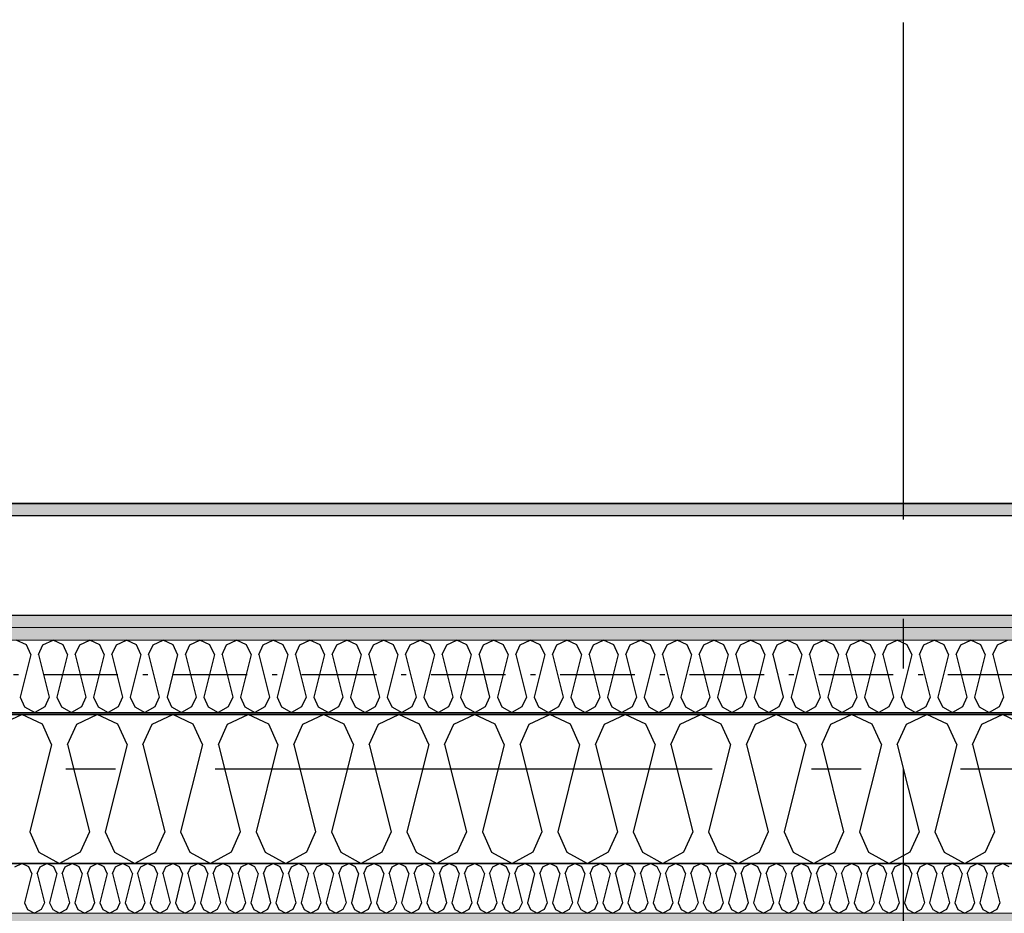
# Model space of a CAD drawing. Header units: millimetres. Extents: x -117798 to 93698, y -182207 to 252400.
# Tile 12 of 222: x -75957 to -74967, y -39162 to -38263. Entities that reach past the tile are written whole.
import ezdxf
from ezdxf.enums import TextEntityAlignment as Align

# ---------------------------------------------------------------- set-up
doc = ezdxf.new("R2010")
doc.units = ezdxf.units.MM
doc.header["$LTSCALE"] = 0.5
doc.header["$MEASUREMENT"] = 0
for name, pattern in [('Akselinje', [1500, 1000, -200, 100, -200]), ('Over snittplan', [260, 150, -50, 10, -50]), ('PLINE', [0])]:
    doc.linetypes.add(name, pattern=pattern)
for name, color, linetype in [('223- Bjelker', 7, 'Continuous'), ('232- Ikke-bærende yttervegger', 7, 'Continuous'), ('232- Ikke-bærende yttervegger (Skravur)', 7, 'Continuous'), ('232- Ikke-bærende yttervegger (Skravur)(Nye konstruksjoner)', 7, 'Continuous'), ('232- Ikke-bærende yttervegger(Nye konstruksjoner)', 7, 'Continuous'), ('235- Utvendig kledning og overflate (Skravur)(Nye konstruksjoner)', 7, 'Continuous'), ('256- Faste himlinger og overflatebehandling(Nye konstruksjoner)', 7, 'Continuous'), ('261- Primærkonstruksjon (tak)', 7, 'Continuous'), ('82-- Modullinjer', 7, 'Continuous')]:
    doc.layers.add(name, color=color, linetype=linetype)
doc.layers.add('235- Utvendig kledning og overflate(Nye konstruksjoner)', color=7, linetype='Continuous', lineweight=0)
doc.layers.add('236- Innvendig kledning og overflate(Nye konstruksjoner)', color=7, linetype='Continuous', lineweight=0)
doc.styles.add('GENERATED_STYLE_4', font='arial.ttf')
pattern_1 = [(0, (0, 0), (0, 86.60254), [0, -50]), (0, (25, 43.3), (0, 86.60254), [0, -50])]

# ---------------------------------------------------------------- blocks, each defined once
blk = doc.blocks.new('*X75')
at = {"layer": '232- Ikke-bærende yttervegger (Skravur)', "linetype": 'PLINE'}
for p, q in [((-75975.58, -38971.73), (-75954.86, -38961.93)), ((-75934.13, -38971.73), (-75954.86, -38961.93)), ((-75899.7, -38971.73), (-75878.98, -38961.93)), ((-75858.25, -38971.73), (-75878.98, -38961.93)), ((-75823.82, -38971.73), (-75803.1, -38961.93)), ((-75782.38, -38971.73), (-75803.1, -38961.93)), ((-75747.94, -38971.73), (-75727.22, -38961.93)), ((-75706.5, -38971.73), (-75727.22, -38961.93)), ((-75672.06, -38971.73), (-75651.34, -38961.93)), ((-75630.62, -38971.73), (-75651.34, -38961.93)), ((-75596.18, -38971.73), (-75575.46, -38961.93)), ((-75554.74, -38971.73), (-75575.46, -38961.93)), ((-75520.3, -38971.73), (-75499.58, -38961.93)), ((-75478.86, -38971.73), (-75499.58, -38961.93)), ((-75444.42, -38971.73), (-75423.7, -38961.93)), ((-75402.98, -38971.73), (-75423.7, -38961.93)), ((-75368.55, -38971.73), (-75347.82, -38961.93)), ((-75327.1, -38971.73), (-75347.82, -38961.93)), ((-75292.67, -38971.73), (-75271.94, -38961.93)), ((-75251.22, -38971.73), (-75271.94, -38961.93)), ((-75216.79, -38971.73), (-75196.07, -38961.93)), ((-75175.34, -38971.73), (-75196.07, -38961.93)), ((-75140.91, -38971.73), (-75120.19, -38961.93)), ((-75099.46, -38971.73), (-75120.19, -38961.93)), ((-75065.03, -38971.73), (-75044.31, -38961.93)), ((-75023.59, -38971.73), (-75044.31, -38961.93)), ((-74989.15, -38971.73), (-74968.43, -38961.93)), ((-74947.71, -38971.73), (-74968.43, -38961.93)), ((-75924.89, -38992.05), (-75934.13, -38971.73)), ((-75908.94, -38992.05), (-75899.7, -38971.73)), ((-75849.01, -38992.05), (-75858.25, -38971.73)), ((-75833.07, -38992.05), (-75823.82, -38971.73)), ((-75773.13, -38992.05), (-75782.38, -38971.73)), ((-75757.19, -38992.05), (-75747.94, -38971.73)), ((-75697.25, -38992.05), (-75706.5, -38971.73)), ((-75681.31, -38992.05), (-75672.06, -38971.73)), ((-75621.37, -38992.05), (-75630.62, -38971.73)), ((-75605.43, -38992.05), (-75596.18, -38971.73)), ((-75545.49, -38992.05), (-75554.74, -38971.73)), ((-75529.55, -38992.05), (-75520.3, -38971.73)), ((-75469.61, -38992.05), (-75478.86, -38971.73)), ((-75453.67, -38992.05), (-75444.42, -38971.73)), ((-75393.73, -38992.05), (-75402.98, -38971.73)), ((-75377.79, -38992.05), (-75368.55, -38971.73)), ((-75317.86, -38992.05), (-75327.1, -38971.73)), ((-75301.91, -38992.05), (-75292.67, -38971.73)), ((-75241.98, -38992.05), (-75251.22, -38971.73)), ((-75226.03, -38992.05), (-75216.79, -38971.73)), ((-75166.1, -38992.05), (-75175.34, -38971.73)), ((-75150.16, -38992.05), (-75140.91, -38971.73)), ((-75090.22, -38992.05), (-75099.46, -38971.73)), ((-75074.28, -38992.05), (-75065.03, -38971.73)), ((-75014.34, -38992.05), (-75023.59, -38971.73)), ((-74998.4, -38992.05), (-74989.15, -38971.73)), ((-75924.89, -38992.05), (-75946.88, -39080.04)), ((-75908.94, -38992.05), (-75886.95, -39080.04)), ((-75849.01, -38992.05), (-75871.01, -39080.04)), ((-75833.07, -38992.05), (-75811.07, -39080.04)), ((-75773.13, -38992.05), (-75795.13, -39080.04)), ((-75757.19, -38992.05), (-75735.19, -39080.04)), ((-75697.25, -38992.05), (-75719.25, -39080.04)), ((-75681.31, -38992.05), (-75659.31, -39080.04)), ((-75621.37, -38992.05), (-75643.37, -39080.04)), ((-75605.43, -38992.05), (-75583.43, -39080.04)), ((-75545.49, -38992.05), (-75567.49, -39080.04)), ((-75529.55, -38992.05), (-75507.55, -39080.04)), ((-75469.61, -38992.05), (-75491.61, -39080.04)), ((-75453.67, -38992.05), (-75431.67, -39080.04)), ((-75393.73, -38992.05), (-75415.73, -39080.04)), ((-75377.79, -38992.05), (-75355.79, -39080.04)), ((-75317.86, -38992.05), (-75339.85, -39080.04)), ((-75301.91, -38992.05), (-75279.92, -39080.04)), ((-75241.98, -38992.05), (-75263.97, -39080.04)), ((-75226.03, -38992.05), (-75204.04, -39080.04)), ((-75166.1, -38992.05), (-75188.09, -39080.04)), ((-75150.16, -38992.05), (-75128.16, -39080.04)), ((-75090.22, -38992.05), (-75112.22, -39080.04)), ((-75074.28, -38992.05), (-75052.28, -39080.04)), ((-75014.34, -38992.05), (-75036.34, -39080.04)), ((-74998.4, -38992.05), (-74976.4, -39080.04)), ((-75946.88, -39080.04), (-75937.64, -39100.36)), ((-75886.95, -39080.04), (-75896.19, -39100.36)), ((-75871.01, -39080.04), (-75861.76, -39100.36)), ((-75811.07, -39080.04), (-75820.32, -39100.36)), ((-75795.13, -39080.04), (-75785.88, -39100.36)), ((-75735.19, -39080.04), (-75744.44, -39100.36)), ((-75719.25, -39080.04), (-75710, -39100.36)), ((-75659.31, -39080.04), (-75668.56, -39100.36)), ((-75643.37, -39080.04), (-75634.12, -39100.36)), ((-75583.43, -39080.04), (-75592.68, -39100.36)), ((-75567.49, -39080.04), (-75558.24, -39100.36)), ((-75507.55, -39080.04), (-75516.8, -39100.36)), ((-75491.61, -39080.04), (-75482.36, -39100.36)), ((-75431.67, -39080.04), (-75440.92, -39100.36)), ((-75415.73, -39080.04), (-75406.48, -39100.36)), ((-75355.79, -39080.04), (-75365.04, -39100.36)), ((-75339.85, -39080.04), (-75330.61, -39100.36)), ((-75279.92, -39080.04), (-75289.16, -39100.36)), ((-75263.97, -39080.04), (-75254.73, -39100.36)), ((-75204.04, -39080.04), (-75213.28, -39100.36)), ((-75188.09, -39080.04), (-75178.85, -39100.36)), ((-75128.16, -39080.04), (-75137.4, -39100.36)), ((-75112.22, -39080.04), (-75102.97, -39100.36)), ((-75052.28, -39080.04), (-75061.53, -39100.36)), ((-75036.34, -39080.04), (-75027.09, -39100.36)), ((-74976.4, -39080.04), (-74985.65, -39100.36)), ((-75937.64, -39100.36), (-75916.92, -39111.93)), ((-75896.19, -39100.36), (-75916.92, -39111.93)), ((-75861.76, -39100.36), (-75841.04, -39111.93)), ((-75820.32, -39100.36), (-75841.04, -39111.93)), ((-75785.88, -39100.36), (-75765.16, -39111.93)), ((-75744.44, -39100.36), (-75765.16, -39111.93)), ((-75710, -39100.36), (-75689.28, -39111.93)), ((-75668.56, -39100.36), (-75689.28, -39111.93)), ((-75634.12, -39100.36), (-75613.4, -39111.93)), ((-75592.68, -39100.36), (-75613.4, -39111.93)), ((-75558.24, -39100.36), (-75537.52, -39111.93)), ((-75516.8, -39100.36), (-75537.52, -39111.93)), ((-75482.36, -39100.36), (-75461.64, -39111.93)), ((-75440.92, -39100.36), (-75461.64, -39111.93)), ((-75406.48, -39100.36), (-75385.76, -39111.93)), ((-75365.04, -39100.36), (-75385.76, -39111.93)), ((-75330.61, -39100.36), (-75309.88, -39111.93)), ((-75289.16, -39100.36), (-75309.88, -39111.93)), ((-75254.73, -39100.36), (-75234.01, -39111.93)), ((-75213.28, -39100.36), (-75234.01, -39111.93)), ((-75178.85, -39100.36), (-75158.13, -39111.93)), ((-75137.4, -39100.36), (-75158.13, -39111.93)), ((-75102.97, -39100.36), (-75082.25, -39111.93)), ((-75061.53, -39100.36), (-75082.25, -39111.93)), ((-75027.09, -39100.36), (-75006.37, -39111.93)), ((-74985.65, -39100.36), (-75006.37, -39111.93))]:
    blk.add_line(p, q, dxfattribs=at)
blk = doc.blocks.new('*X369')
at = {"layer": '232- Ikke-bærende yttervegger (Skravur)(Nye konstruksjoner)', "linetype": 'PLINE'}
for p, q in [((-75950.34, -38891.7), (-75960.42, -38886.93)), ((-75933.58, -38891.7), (-75923.49, -38886.93)), ((-75913.41, -38891.7), (-75923.49, -38886.93)), ((-75896.65, -38891.7), (-75886.56, -38886.93)), ((-75876.48, -38891.7), (-75886.56, -38886.93)), ((-75859.72, -38891.7), (-75849.64, -38886.93)), ((-75839.55, -38891.7), (-75849.64, -38886.93)), ((-75822.79, -38891.7), (-75812.71, -38886.93)), ((-75802.62, -38891.7), (-75812.71, -38886.93)), ((-75785.87, -38891.7), (-75775.78, -38886.93)), ((-75765.7, -38891.7), (-75775.78, -38886.93)), ((-75748.94, -38891.7), (-75738.85, -38886.93)), ((-75728.77, -38891.7), (-75738.85, -38886.93)), ((-75712.01, -38891.7), (-75701.93, -38886.93)), ((-75691.84, -38891.7), (-75701.93, -38886.93)), ((-75675.08, -38891.7), (-75665, -38886.93)), ((-75654.91, -38891.7), (-75665, -38886.93)), ((-75638.15, -38891.7), (-75628.07, -38886.93)), ((-75617.99, -38891.7), (-75628.07, -38886.93)), ((-75601.23, -38891.7), (-75591.14, -38886.93)), ((-75581.06, -38891.7), (-75591.14, -38886.93)), ((-75564.3, -38891.7), (-75554.21, -38886.93)), ((-75544.13, -38891.7), (-75554.21, -38886.93)), ((-75527.37, -38891.7), (-75517.29, -38886.93)), ((-75507.2, -38891.7), (-75517.29, -38886.93)), ((-75490.44, -38891.7), (-75480.36, -38886.93)), ((-75470.27, -38891.7), (-75480.36, -38886.93)), ((-75453.52, -38891.7), (-75443.43, -38886.93)), ((-75433.35, -38891.7), (-75443.43, -38886.93)), ((-75416.59, -38891.7), (-75406.5, -38886.93)), ((-75396.42, -38891.7), (-75406.5, -38886.93)), ((-75379.66, -38891.7), (-75369.58, -38886.93)), ((-75359.49, -38891.7), (-75369.58, -38886.93)), ((-75342.73, -38891.7), (-75332.65, -38886.93)), ((-75322.56, -38891.7), (-75332.65, -38886.93)), ((-75305.8, -38891.7), (-75295.72, -38886.93)), ((-75285.64, -38891.7), (-75295.72, -38886.93)), ((-75268.88, -38891.7), (-75258.79, -38886.93)), ((-75248.71, -38891.7), (-75258.79, -38886.93)), ((-75231.95, -38891.7), (-75221.86, -38886.93)), ((-75211.78, -38891.7), (-75221.86, -38886.93)), ((-75195.02, -38891.7), (-75184.94, -38886.93)), ((-75174.85, -38891.7), (-75184.94, -38886.93)), ((-75158.09, -38891.7), (-75148.01, -38886.93)), ((-75137.92, -38891.7), (-75148.01, -38886.93)), ((-75121.17, -38891.7), (-75111.08, -38886.93)), ((-75101, -38891.7), (-75111.08, -38886.93)), ((-75084.24, -38891.7), (-75074.15, -38886.93)), ((-75064.07, -38891.7), (-75074.15, -38886.93)), ((-75047.31, -38891.7), (-75037.23, -38886.93)), ((-75027.14, -38891.7), (-75037.23, -38886.93)), ((-75010.38, -38891.7), (-75000.3, -38886.93)), ((-74990.21, -38891.7), (-75000.3, -38886.93)), ((-74973.45, -38891.7), (-74963.37, -38886.93)), ((-75945.84, -38901.59), (-75950.34, -38891.7)), ((-75938.08, -38901.59), (-75933.58, -38891.7)), ((-75908.91, -38901.59), (-75913.41, -38891.7)), ((-75901.15, -38901.59), (-75896.65, -38891.7)), ((-75871.98, -38901.59), (-75876.48, -38891.7)), ((-75864.22, -38901.59), (-75859.72, -38891.7)), ((-75835.05, -38901.59), (-75839.55, -38891.7)), ((-75827.29, -38901.59), (-75822.79, -38891.7)), ((-75798.12, -38901.59), (-75802.62, -38891.7)), ((-75790.37, -38901.59), (-75785.87, -38891.7)), ((-75761.2, -38901.59), (-75765.7, -38891.7)), ((-75753.44, -38901.59), (-75748.94, -38891.7)), ((-75724.27, -38901.59), (-75728.77, -38891.7)), ((-75716.51, -38901.59), (-75712.01, -38891.7)), ((-75687.34, -38901.59), (-75691.84, -38891.7)), ((-75679.58, -38901.59), (-75675.08, -38891.7)), ((-75650.41, -38901.59), (-75654.91, -38891.7)), ((-75642.65, -38901.59), (-75638.15, -38891.7)), ((-75613.49, -38901.59), (-75617.99, -38891.7)), ((-75605.73, -38901.59), (-75601.23, -38891.7)), ((-75576.56, -38901.59), (-75581.06, -38891.7)), ((-75568.8, -38901.59), (-75564.3, -38891.7)), ((-75539.63, -38901.59), (-75544.13, -38891.7)), ((-75531.87, -38901.59), (-75527.37, -38891.7)), ((-75502.7, -38901.59), (-75507.2, -38891.7)), ((-75494.94, -38901.59), (-75490.44, -38891.7)), ((-75465.77, -38901.59), (-75470.27, -38891.7)), ((-75458.02, -38901.59), (-75453.52, -38891.7)), ((-75428.85, -38901.59), (-75433.35, -38891.7)), ((-75421.09, -38901.59), (-75416.59, -38891.7)), ((-75391.92, -38901.59), (-75396.42, -38891.7)), ((-75384.16, -38901.59), (-75379.66, -38891.7)), ((-75354.99, -38901.59), (-75359.49, -38891.7)), ((-75347.23, -38901.59), (-75342.73, -38891.7)), ((-75318.06, -38901.59), (-75322.56, -38891.7)), ((-75310.3, -38901.59), (-75305.8, -38891.7)), ((-75281.14, -38901.59), (-75285.64, -38891.7)), ((-75273.38, -38901.59), (-75268.88, -38891.7)), ((-75244.21, -38901.59), (-75248.71, -38891.7)), ((-75236.45, -38901.59), (-75231.95, -38891.7)), ((-75207.28, -38901.59), (-75211.78, -38891.7)), ((-75199.52, -38901.59), (-75195.02, -38891.7)), ((-75170.35, -38901.59), (-75174.85, -38891.7)), ((-75162.59, -38901.59), (-75158.09, -38891.7)), ((-75133.42, -38901.59), (-75137.92, -38891.7)), ((-75125.67, -38901.59), (-75121.17, -38891.7)), ((-75096.5, -38901.59), (-75101, -38891.7)), ((-75088.74, -38901.59), (-75084.24, -38891.7)), ((-75059.57, -38901.59), (-75064.07, -38891.7)), ((-75051.81, -38901.59), (-75047.31, -38891.7)), ((-75022.64, -38901.59), (-75027.14, -38891.7)), ((-75014.88, -38901.59), (-75010.38, -38891.7)), ((-74985.71, -38901.59), (-74990.21, -38891.7)), ((-74977.95, -38901.59), (-74973.45, -38891.7)), ((-75945.84, -38901.59), (-75956.54, -38944.41)), ((-75938.08, -38901.59), (-75927.37, -38944.41)), ((-75908.91, -38901.59), (-75919.61, -38944.41)), ((-75901.15, -38901.59), (-75890.44, -38944.41)), ((-75871.98, -38901.59), (-75882.69, -38944.41)), ((-75864.22, -38901.59), (-75853.52, -38944.41)), ((-75835.05, -38901.59), (-75845.76, -38944.41)), ((-75827.29, -38901.59), (-75816.59, -38944.41)), ((-75798.12, -38901.59), (-75808.83, -38944.41)), ((-75790.37, -38901.59), (-75779.66, -38944.41)), ((-75761.2, -38901.59), (-75771.9, -38944.41)), ((-75753.44, -38901.59), (-75742.73, -38944.41)), ((-75724.27, -38901.59), (-75734.97, -38944.41)), ((-75716.51, -38901.59), (-75705.8, -38944.41)), ((-75687.34, -38901.59), (-75698.05, -38944.41)), ((-75679.58, -38901.59), (-75668.88, -38944.41)), ((-75650.41, -38901.59), (-75661.12, -38944.41)), ((-75642.65, -38901.59), (-75631.95, -38944.41)), ((-75613.49, -38901.59), (-75624.19, -38944.41)), ((-75605.73, -38901.59), (-75595.02, -38944.41)), ((-75576.56, -38901.59), (-75587.26, -38944.41)), ((-75568.8, -38901.59), (-75558.09, -38944.41)), ((-75539.63, -38901.59), (-75550.34, -38944.41)), ((-75531.87, -38901.59), (-75521.17, -38944.41)), ((-75502.7, -38901.59), (-75513.41, -38944.41)), ((-75494.94, -38901.59), (-75484.24, -38944.41)), ((-75465.77, -38901.59), (-75476.48, -38944.41)), ((-75458.02, -38901.59), (-75447.31, -38944.41)), ((-75428.85, -38901.59), (-75439.55, -38944.41)), ((-75421.09, -38901.59), (-75410.38, -38944.41)), ((-75391.92, -38901.59), (-75402.62, -38944.41)), ((-75384.16, -38901.59), (-75373.45, -38944.41)), ((-75354.99, -38901.59), (-75365.7, -38944.41)), ((-75347.23, -38901.59), (-75336.53, -38944.41)), ((-75318.06, -38901.59), (-75328.77, -38944.41)), ((-75310.3, -38901.59), (-75299.6, -38944.41)), ((-75281.14, -38901.59), (-75291.84, -38944.41)), ((-75273.38, -38901.59), (-75262.67, -38944.41)), ((-75244.21, -38901.59), (-75254.91, -38944.41)), ((-75236.45, -38901.59), (-75225.74, -38944.41)), ((-75207.28, -38901.59), (-75217.99, -38944.41)), ((-75199.52, -38901.59), (-75188.82, -38944.41)), ((-75170.35, -38901.59), (-75181.06, -38944.41)), ((-75162.59, -38901.59), (-75151.89, -38944.41)), ((-75133.42, -38901.59), (-75144.13, -38944.41)), ((-75125.67, -38901.59), (-75114.96, -38944.41)), ((-75096.5, -38901.59), (-75107.2, -38944.41)), ((-75088.74, -38901.59), (-75078.03, -38944.41)), ((-75059.57, -38901.59), (-75070.27, -38944.41)), ((-75051.81, -38901.59), (-75041.1, -38944.41)), ((-75022.64, -38901.59), (-75033.35, -38944.41)), ((-75014.88, -38901.59), (-75004.18, -38944.41)), ((-74985.71, -38901.59), (-74996.42, -38944.41)), ((-74977.95, -38901.59), (-74967.25, -38944.41)), ((-75956.54, -38944.41), (-75952.04, -38954.3)), ((-75927.37, -38944.41), (-75931.87, -38954.3)), ((-75919.61, -38944.41), (-75915.11, -38954.3)), ((-75890.44, -38944.41), (-75894.94, -38954.3)), ((-75882.69, -38944.41), (-75878.18, -38954.3)), ((-75853.52, -38944.41), (-75858.02, -38954.3)), ((-75845.76, -38944.41), (-75841.26, -38954.3)), ((-75816.59, -38944.41), (-75821.09, -38954.3)), ((-75808.83, -38944.41), (-75804.33, -38954.3)), ((-75779.66, -38944.41), (-75784.16, -38954.3)), ((-75771.9, -38944.41), (-75767.4, -38954.3)), ((-75742.73, -38944.41), (-75747.23, -38954.3)), ((-75734.97, -38944.41), (-75730.47, -38954.3)), ((-75705.8, -38944.41), (-75710.3, -38954.3)), ((-75698.05, -38944.41), (-75693.55, -38954.3)), ((-75668.88, -38944.41), (-75673.38, -38954.3)), ((-75661.12, -38944.41), (-75656.62, -38954.3)), ((-75631.95, -38944.41), (-75636.45, -38954.3)), ((-75624.19, -38944.41), (-75619.69, -38954.3)), ((-75595.02, -38944.41), (-75599.52, -38954.3)), ((-75587.26, -38944.41), (-75582.76, -38954.3)), ((-75558.09, -38944.41), (-75562.59, -38954.3)), ((-75550.34, -38944.41), (-75545.84, -38954.3)), ((-75521.17, -38944.41), (-75525.67, -38954.3)), ((-75513.41, -38944.41), (-75508.91, -38954.3)), ((-75484.24, -38944.41), (-75488.74, -38954.3)), ((-75476.48, -38944.41), (-75471.98, -38954.3)), ((-75447.31, -38944.41), (-75451.81, -38954.3)), ((-75439.55, -38944.41), (-75435.05, -38954.3)), ((-75410.38, -38944.41), (-75414.88, -38954.3)), ((-75402.62, -38944.41), (-75398.12, -38954.3)), ((-75373.45, -38944.41), (-75377.95, -38954.3)), ((-75365.7, -38944.41), (-75361.2, -38954.3)), ((-75336.53, -38944.41), (-75341.03, -38954.3)), ((-75328.77, -38944.41), (-75324.27, -38954.3)), ((-75299.6, -38944.41), (-75304.1, -38954.3)), ((-75291.84, -38944.41), (-75287.34, -38954.3)), ((-75262.67, -38944.41), (-75267.17, -38954.3)), ((-75254.91, -38944.41), (-75250.41, -38954.3)), ((-75225.74, -38944.41), (-75230.24, -38954.3)), ((-75217.99, -38944.41), (-75213.49, -38954.3)), ((-75188.82, -38944.41), (-75193.32, -38954.3)), ((-75181.06, -38944.41), (-75176.56, -38954.3)), ((-75151.89, -38944.41), (-75156.39, -38954.3)), ((-75144.13, -38944.41), (-75139.63, -38954.3)), ((-75114.96, -38944.41), (-75119.46, -38954.3)), ((-75107.2, -38944.41), (-75102.7, -38954.3)), ((-75078.03, -38944.41), (-75082.53, -38954.3)), ((-75070.27, -38944.41), (-75065.77, -38954.3)), ((-75041.1, -38944.41), (-75045.6, -38954.3)), ((-75033.35, -38944.41), (-75028.85, -38954.3)), ((-75004.18, -38944.41), (-75008.68, -38954.3)), ((-74996.42, -38944.41), (-74991.92, -38954.3)), ((-74967.25, -38944.41), (-74971.75, -38954.3)), ((-75952.04, -38954.3), (-75941.96, -38959.93)), ((-75931.87, -38954.3), (-75941.96, -38959.93)), ((-75915.11, -38954.3), (-75905.03, -38959.93)), ((-75894.94, -38954.3), (-75905.03, -38959.93)), ((-75878.18, -38954.3), (-75868.1, -38959.93)), ((-75858.02, -38954.3), (-75868.1, -38959.93)), ((-75841.26, -38954.3), (-75831.17, -38959.93)), ((-75821.09, -38954.3), (-75831.17, -38959.93)), ((-75804.33, -38954.3), (-75794.24, -38959.93)), ((-75784.16, -38954.3), (-75794.24, -38959.93)), ((-75767.4, -38954.3), (-75757.32, -38959.93)), ((-75747.23, -38954.3), (-75757.32, -38959.93)), ((-75730.47, -38954.3), (-75720.39, -38959.93)), ((-75710.3, -38954.3), (-75720.39, -38959.93)), ((-75693.55, -38954.3), (-75683.46, -38959.93)), ((-75673.38, -38954.3), (-75683.46, -38959.93)), ((-75656.62, -38954.3), (-75646.53, -38959.93)), ((-75636.45, -38954.3), (-75646.53, -38959.93)), ((-75619.69, -38954.3), (-75609.61, -38959.93)), ((-75599.52, -38954.3), (-75609.61, -38959.93)), ((-75582.76, -38954.3), (-75572.68, -38959.93)), ((-75562.59, -38954.3), (-75572.68, -38959.93)), ((-75545.84, -38954.3), (-75535.75, -38959.93)), ((-75525.67, -38954.3), (-75535.75, -38959.93)), ((-75508.91, -38954.3), (-75498.82, -38959.93)), ((-75488.74, -38954.3), (-75498.82, -38959.93)), ((-75471.98, -38954.3), (-75461.89, -38959.93)), ((-75451.81, -38954.3), (-75461.89, -38959.93)), ((-75435.05, -38954.3), (-75424.97, -38959.93)), ((-75414.88, -38954.3), (-75424.97, -38959.93)), ((-75398.12, -38954.3), (-75388.04, -38959.93)), ((-75377.95, -38954.3), (-75388.04, -38959.93)), ((-75361.2, -38954.3), (-75351.11, -38959.93)), ((-75341.03, -38954.3), (-75351.11, -38959.93)), ((-75324.27, -38954.3), (-75314.18, -38959.93)), ((-75304.1, -38954.3), (-75314.18, -38959.93)), ((-75287.34, -38954.3), (-75277.26, -38959.93)), ((-75267.17, -38954.3), (-75277.26, -38959.93)), ((-75250.41, -38954.3), (-75240.33, -38959.93)), ((-75230.24, -38954.3), (-75240.33, -38959.93)), ((-75213.49, -38954.3), (-75203.4, -38959.93)), ((-75193.32, -38954.3), (-75203.4, -38959.93)), ((-75176.56, -38954.3), (-75166.47, -38959.93)), ((-75156.39, -38954.3), (-75166.47, -38959.93)), ((-75139.63, -38954.3), (-75129.55, -38959.93)), ((-75119.46, -38954.3), (-75129.55, -38959.93)), ((-75102.7, -38954.3), (-75092.62, -38959.93)), ((-75082.53, -38954.3), (-75092.62, -38959.93)), ((-75065.77, -38954.3), (-75055.69, -38959.93)), ((-75045.6, -38954.3), (-75055.69, -38959.93)), ((-75028.85, -38954.3), (-75018.76, -38959.93)), ((-75008.68, -38954.3), (-75018.76, -38959.93)), ((-74991.92, -38954.3), (-74981.83, -38959.93)), ((-74971.75, -38954.3), (-74981.83, -38959.93))]:
    blk.add_line(p, q, dxfattribs=at)
blk = doc.blocks.new('*X370')
at = {"layer": '235- Utvendig kledning og overflate (Skravur)(Nye konstruksjoner)', "linetype": 'PLINE'}
for p, q in [((-75961.76, -39115.2), (-75954.86, -39111.93)), ((-75947.95, -39115.2), (-75954.86, -39111.93)), ((-75944.87, -39121.97), (-75947.95, -39115.2)), ((-75939.55, -39121.97), (-75936.47, -39115.2)), ((-75936.47, -39115.2), (-75929.56, -39111.93)), ((-75922.66, -39115.2), (-75929.56, -39111.93)), ((-75919.57, -39121.97), (-75922.66, -39115.2)), ((-75914.26, -39121.97), (-75911.18, -39115.2)), ((-75911.18, -39115.2), (-75904.27, -39111.93)), ((-75897.36, -39115.2), (-75904.27, -39111.93)), ((-75894.28, -39121.97), (-75897.36, -39115.2)), ((-75888.97, -39121.97), (-75885.88, -39115.2)), ((-75885.88, -39115.2), (-75878.98, -39111.93)), ((-75872.07, -39115.2), (-75878.98, -39111.93)), ((-75868.99, -39121.97), (-75872.07, -39115.2)), ((-75863.67, -39121.97), (-75860.59, -39115.2)), ((-75860.59, -39115.2), (-75853.68, -39111.93)), ((-75846.78, -39115.2), (-75853.68, -39111.93)), ((-75843.69, -39121.97), (-75846.78, -39115.2)), ((-75838.38, -39121.97), (-75835.3, -39115.2)), ((-75835.3, -39115.2), (-75828.39, -39111.93)), ((-75821.48, -39115.2), (-75828.39, -39111.93)), ((-75818.4, -39121.97), (-75821.48, -39115.2)), ((-75813.09, -39121.97), (-75810, -39115.2)), ((-75810, -39115.2), (-75803.1, -39111.93)), ((-75796.19, -39115.2), (-75803.1, -39111.93)), ((-75793.11, -39121.97), (-75796.19, -39115.2)), ((-75787.79, -39121.97), (-75784.71, -39115.2)), ((-75784.71, -39115.2), (-75777.8, -39111.93)), ((-75770.9, -39115.2), (-75777.8, -39111.93)), ((-75767.81, -39121.97), (-75770.9, -39115.2)), ((-75762.5, -39121.97), (-75759.42, -39115.2)), ((-75759.42, -39115.2), (-75752.51, -39111.93)), ((-75745.6, -39115.2), (-75752.51, -39111.93)), ((-75742.52, -39121.97), (-75745.6, -39115.2)), ((-75737.21, -39121.97), (-75734.13, -39115.2)), ((-75734.13, -39115.2), (-75727.22, -39111.93)), ((-75720.31, -39115.2), (-75727.22, -39111.93)), ((-75717.23, -39121.97), (-75720.31, -39115.2)), ((-75711.91, -39121.97), (-75708.83, -39115.2)), ((-75708.83, -39115.2), (-75701.93, -39111.93)), ((-75695.02, -39115.2), (-75701.93, -39111.93)), ((-75691.94, -39121.97), (-75695.02, -39115.2)), ((-75686.62, -39121.97), (-75683.54, -39115.2)), ((-75683.54, -39115.2), (-75676.63, -39111.93)), ((-75669.73, -39115.2), (-75676.63, -39111.93)), ((-75666.64, -39121.97), (-75669.73, -39115.2)), ((-75661.33, -39121.97), (-75658.25, -39115.2)), ((-75658.25, -39115.2), (-75651.34, -39111.93)), ((-75644.43, -39115.2), (-75651.34, -39111.93)), ((-75641.35, -39121.97), (-75644.43, -39115.2)), ((-75636.04, -39121.97), (-75632.95, -39115.2)), ((-75632.95, -39115.2), (-75626.05, -39111.93)), ((-75619.14, -39115.2), (-75626.05, -39111.93)), ((-75616.06, -39121.97), (-75619.14, -39115.2)), ((-75610.74, -39121.97), (-75607.66, -39115.2)), ((-75607.66, -39115.2), (-75600.75, -39111.93)), ((-75593.85, -39115.2), (-75600.75, -39111.93)), ((-75590.76, -39121.97), (-75593.85, -39115.2)), ((-75585.45, -39121.97), (-75582.37, -39115.2)), ((-75582.37, -39115.2), (-75575.46, -39111.93)), ((-75568.55, -39115.2), (-75575.46, -39111.93)), ((-75565.47, -39121.97), (-75568.55, -39115.2)), ((-75560.16, -39121.97), (-75557.07, -39115.2)), ((-75557.07, -39115.2), (-75550.17, -39111.93)), ((-75543.26, -39115.2), (-75550.17, -39111.93)), ((-75540.18, -39121.97), (-75543.26, -39115.2)), ((-75534.86, -39121.97), (-75531.78, -39115.2)), ((-75531.78, -39115.2), (-75524.87, -39111.93)), ((-75517.97, -39115.2), (-75524.87, -39111.93)), ((-75514.88, -39121.97), (-75517.97, -39115.2)), ((-75509.57, -39121.97), (-75506.49, -39115.2)), ((-75506.49, -39115.2), (-75499.58, -39111.93)), ((-75492.67, -39115.2), (-75499.58, -39111.93)), ((-75489.59, -39121.97), (-75492.67, -39115.2)), ((-75484.28, -39121.97), (-75481.2, -39115.2)), ((-75481.2, -39115.2), (-75474.29, -39111.93)), ((-75467.38, -39115.2), (-75474.29, -39111.93)), ((-75464.3, -39121.97), (-75467.38, -39115.2)), ((-75458.99, -39121.97), (-75455.9, -39115.2)), ((-75455.9, -39115.2), (-75449, -39111.93)), ((-75442.09, -39115.2), (-75449, -39111.93)), ((-75439.01, -39121.97), (-75442.09, -39115.2)), ((-75433.69, -39121.97), (-75430.61, -39115.2)), ((-75430.61, -39115.2), (-75423.7, -39111.93)), ((-75416.8, -39115.2), (-75423.7, -39111.93)), ((-75413.71, -39121.97), (-75416.8, -39115.2)), ((-75408.4, -39121.97), (-75405.32, -39115.2)), ((-75405.32, -39115.2), (-75398.41, -39111.93)), ((-75391.5, -39115.2), (-75398.41, -39111.93)), ((-75388.42, -39121.97), (-75391.5, -39115.2)), ((-75383.11, -39121.97), (-75380.02, -39115.2)), ((-75380.02, -39115.2), (-75373.12, -39111.93)), ((-75366.21, -39115.2), (-75373.12, -39111.93)), ((-75363.13, -39121.97), (-75366.21, -39115.2)), ((-75357.81, -39121.97), (-75354.73, -39115.2)), ((-75354.73, -39115.2), (-75347.82, -39111.93)), ((-75340.92, -39115.2), (-75347.82, -39111.93)), ((-75337.83, -39121.97), (-75340.92, -39115.2)), ((-75332.52, -39121.97), (-75329.44, -39115.2)), ((-75329.44, -39115.2), (-75322.53, -39111.93)), ((-75315.62, -39115.2), (-75322.53, -39111.93)), ((-75312.54, -39121.97), (-75315.62, -39115.2)), ((-75307.23, -39121.97), (-75304.14, -39115.2)), ((-75304.14, -39115.2), (-75297.24, -39111.93)), ((-75290.33, -39115.2), (-75297.24, -39111.93)), ((-75287.25, -39121.97), (-75290.33, -39115.2)), ((-75281.93, -39121.97), (-75278.85, -39115.2)), ((-75278.85, -39115.2), (-75271.94, -39111.93)), ((-75265.04, -39115.2), (-75271.94, -39111.93)), ((-75261.96, -39121.97), (-75265.04, -39115.2)), ((-75256.64, -39121.97), (-75253.56, -39115.2)), ((-75253.56, -39115.2), (-75246.65, -39111.93)), ((-75239.74, -39115.2), (-75246.65, -39111.93)), ((-75236.66, -39121.97), (-75239.74, -39115.2)), ((-75231.35, -39121.97), (-75228.27, -39115.2)), ((-75228.27, -39115.2), (-75221.36, -39111.93)), ((-75214.45, -39115.2), (-75221.36, -39111.93)), ((-75211.37, -39121.97), (-75214.45, -39115.2)), ((-75206.06, -39121.97), (-75202.97, -39115.2)), ((-75202.97, -39115.2), (-75196.07, -39111.93)), ((-75189.16, -39115.2), (-75196.07, -39111.93)), ((-75186.08, -39121.97), (-75189.16, -39115.2)), ((-75180.76, -39121.97), (-75177.68, -39115.2)), ((-75177.68, -39115.2), (-75170.77, -39111.93)), ((-75163.87, -39115.2), (-75170.77, -39111.93)), ((-75160.78, -39121.97), (-75163.87, -39115.2)), ((-75155.47, -39121.97), (-75152.39, -39115.2)), ((-75152.39, -39115.2), (-75145.48, -39111.93)), ((-75138.57, -39115.2), (-75145.48, -39111.93)), ((-75135.49, -39121.97), (-75138.57, -39115.2)), ((-75130.18, -39121.97), (-75127.09, -39115.2)), ((-75127.09, -39115.2), (-75120.19, -39111.93)), ((-75113.28, -39115.2), (-75120.19, -39111.93)), ((-75110.2, -39121.97), (-75113.28, -39115.2)), ((-75104.88, -39121.97), (-75101.8, -39115.2)), ((-75101.8, -39115.2), (-75094.89, -39111.93)), ((-75087.99, -39115.2), (-75094.89, -39111.93)), ((-75084.9, -39121.97), (-75087.99, -39115.2)), ((-75079.59, -39121.97), (-75076.51, -39115.2)), ((-75076.51, -39115.2), (-75069.6, -39111.93)), ((-75062.69, -39115.2), (-75069.6, -39111.93)), ((-75059.61, -39121.97), (-75062.69, -39115.2)), ((-75054.3, -39121.97), (-75051.21, -39115.2)), ((-75051.21, -39115.2), (-75044.31, -39111.93)), ((-75037.4, -39115.2), (-75044.31, -39111.93)), ((-75034.32, -39121.97), (-75037.4, -39115.2)), ((-75029, -39121.97), (-75025.92, -39115.2)), ((-75025.92, -39115.2), (-75019.01, -39111.93)), ((-75012.11, -39115.2), (-75019.01, -39111.93)), ((-75009.03, -39121.97), (-75012.11, -39115.2)), ((-75003.71, -39121.97), (-75000.63, -39115.2)), ((-75000.63, -39115.2), (-74993.72, -39111.93)), ((-74986.81, -39115.2), (-74993.72, -39111.93)), ((-74983.73, -39121.97), (-74986.81, -39115.2)), ((-74978.42, -39121.97), (-74975.34, -39115.2)), ((-74975.34, -39115.2), (-74968.43, -39111.93)), ((-74961.52, -39115.2), (-74968.43, -39111.93)), ((-75944.87, -39121.97), (-75952.2, -39151.3)), ((-75939.55, -39121.97), (-75932.22, -39151.3)), ((-75919.57, -39121.97), (-75926.91, -39151.3)), ((-75914.26, -39121.97), (-75906.93, -39151.3)), ((-75894.28, -39121.97), (-75901.61, -39151.3)), ((-75888.97, -39121.97), (-75881.63, -39151.3)), ((-75868.99, -39121.97), (-75876.32, -39151.3)), ((-75863.67, -39121.97), (-75856.34, -39151.3)), ((-75843.69, -39121.97), (-75851.03, -39151.3)), ((-75838.38, -39121.97), (-75831.05, -39151.3)), ((-75818.4, -39121.97), (-75825.73, -39151.3)), ((-75813.09, -39121.97), (-75805.75, -39151.3)), ((-75793.11, -39121.97), (-75800.44, -39151.3)), ((-75787.79, -39121.97), (-75780.46, -39151.3)), ((-75767.81, -39121.97), (-75775.15, -39151.3)), ((-75762.5, -39121.97), (-75755.17, -39151.3)), ((-75742.52, -39121.97), (-75749.85, -39151.3)), ((-75737.21, -39121.97), (-75729.88, -39151.3)), ((-75717.23, -39121.97), (-75724.56, -39151.3)), ((-75711.91, -39121.97), (-75704.58, -39151.3)), ((-75691.94, -39121.97), (-75699.27, -39151.3)), ((-75686.62, -39121.97), (-75679.29, -39151.3)), ((-75666.64, -39121.97), (-75673.98, -39151.3)), ((-75661.33, -39121.97), (-75654, -39151.3)), ((-75641.35, -39121.97), (-75648.68, -39151.3)), ((-75636.04, -39121.97), (-75628.7, -39151.3)), ((-75616.06, -39121.97), (-75623.39, -39151.3)), ((-75610.74, -39121.97), (-75603.41, -39151.3)), ((-75590.76, -39121.97), (-75598.1, -39151.3)), ((-75585.45, -39121.97), (-75578.12, -39151.3)), ((-75565.47, -39121.97), (-75572.8, -39151.3)), ((-75560.16, -39121.97), (-75552.82, -39151.3)), ((-75540.18, -39121.97), (-75547.51, -39151.3)), ((-75534.86, -39121.97), (-75527.53, -39151.3)), ((-75514.88, -39121.97), (-75522.22, -39151.3)), ((-75509.57, -39121.97), (-75502.24, -39151.3)), ((-75489.59, -39121.97), (-75496.92, -39151.3)), ((-75484.28, -39121.97), (-75476.95, -39151.3)), ((-75464.3, -39121.97), (-75471.63, -39151.3)), ((-75458.99, -39121.97), (-75451.65, -39151.3)), ((-75439.01, -39121.97), (-75446.34, -39151.3)), ((-75433.69, -39121.97), (-75426.36, -39151.3)), ((-75413.71, -39121.97), (-75421.05, -39151.3)), ((-75408.4, -39121.97), (-75401.07, -39151.3)), ((-75388.42, -39121.97), (-75395.75, -39151.3)), ((-75383.11, -39121.97), (-75375.77, -39151.3)), ((-75363.13, -39121.97), (-75370.46, -39151.3)), ((-75357.81, -39121.97), (-75350.48, -39151.3)), ((-75337.83, -39121.97), (-75345.17, -39151.3)), ((-75332.52, -39121.97), (-75325.19, -39151.3)), ((-75312.54, -39121.97), (-75319.87, -39151.3)), ((-75307.23, -39121.97), (-75299.89, -39151.3)), ((-75287.25, -39121.97), (-75294.58, -39151.3)), ((-75281.93, -39121.97), (-75274.6, -39151.3)), ((-75261.96, -39121.97), (-75269.29, -39151.3)), ((-75256.64, -39121.97), (-75249.31, -39151.3)), ((-75236.66, -39121.97), (-75243.99, -39151.3)), ((-75231.35, -39121.97), (-75224.02, -39151.3)), ((-75211.37, -39121.97), (-75218.7, -39151.3)), ((-75206.06, -39121.97), (-75198.72, -39151.3)), ((-75186.08, -39121.97), (-75193.41, -39151.3)), ((-75180.76, -39121.97), (-75173.43, -39151.3)), ((-75160.78, -39121.97), (-75168.12, -39151.3)), ((-75155.47, -39121.97), (-75148.14, -39151.3)), ((-75135.49, -39121.97), (-75142.82, -39151.3)), ((-75130.18, -39121.97), (-75122.84, -39151.3)), ((-75110.2, -39121.97), (-75117.53, -39151.3)), ((-75104.88, -39121.97), (-75097.55, -39151.3)), ((-75084.9, -39121.97), (-75092.24, -39151.3)), ((-75079.59, -39121.97), (-75072.26, -39151.3)), ((-75059.61, -39121.97), (-75066.94, -39151.3)), ((-75054.3, -39121.97), (-75046.96, -39151.3)), ((-75034.32, -39121.97), (-75041.65, -39151.3)), ((-75029, -39121.97), (-75021.67, -39151.3)), ((-75009.03, -39121.97), (-75016.36, -39151.3)), ((-75003.71, -39121.97), (-74996.38, -39151.3)), ((-74983.73, -39121.97), (-74991.06, -39151.3)), ((-74978.42, -39121.97), (-74971.09, -39151.3)), ((-75952.2, -39151.3), (-75949.12, -39158.07)), ((-75932.22, -39151.3), (-75935.3, -39158.07)), ((-75926.91, -39151.3), (-75923.82, -39158.07)), ((-75906.93, -39151.3), (-75910.01, -39158.07)), ((-75901.61, -39151.3), (-75898.53, -39158.07)), ((-75881.63, -39151.3), (-75884.72, -39158.07)), ((-75876.32, -39151.3), (-75873.24, -39158.07)), ((-75856.34, -39151.3), (-75859.42, -39158.07)), ((-75851.03, -39151.3), (-75847.94, -39158.07)), ((-75831.05, -39151.3), (-75834.13, -39158.07)), ((-75825.73, -39151.3), (-75822.65, -39158.07)), ((-75805.75, -39151.3), (-75808.84, -39158.07)), ((-75800.44, -39151.3), (-75797.36, -39158.07)), ((-75780.46, -39151.3), (-75783.54, -39158.07)), ((-75775.15, -39151.3), (-75772.07, -39158.07)), ((-75755.17, -39151.3), (-75758.25, -39158.07)), ((-75749.85, -39151.3), (-75746.77, -39158.07)), ((-75729.88, -39151.3), (-75732.96, -39158.07)), ((-75724.56, -39151.3), (-75721.48, -39158.07)), ((-75704.58, -39151.3), (-75707.66, -39158.07)), ((-75699.27, -39151.3), (-75696.19, -39158.07)), ((-75679.29, -39151.3), (-75682.37, -39158.07)), ((-75673.98, -39151.3), (-75670.89, -39158.07)), ((-75654, -39151.3), (-75657.08, -39158.07)), ((-75648.68, -39151.3), (-75645.6, -39158.07)), ((-75628.7, -39151.3), (-75631.79, -39158.07)), ((-75623.39, -39151.3), (-75620.31, -39158.07)), ((-75603.41, -39151.3), (-75606.49, -39158.07)), ((-75598.1, -39151.3), (-75595.01, -39158.07)), ((-75578.12, -39151.3), (-75581.2, -39158.07)), ((-75572.8, -39151.3), (-75569.72, -39158.07)), ((-75552.82, -39151.3), (-75555.91, -39158.07)), ((-75547.51, -39151.3), (-75544.43, -39158.07)), ((-75527.53, -39151.3), (-75530.61, -39158.07)), ((-75522.22, -39151.3), (-75519.14, -39158.07)), ((-75502.24, -39151.3), (-75505.32, -39158.07)), ((-75496.92, -39151.3), (-75493.84, -39158.07)), ((-75476.95, -39151.3), (-75480.03, -39158.07)), ((-75471.63, -39151.3), (-75468.55, -39158.07)), ((-75451.65, -39151.3), (-75454.73, -39158.07)), ((-75446.34, -39151.3), (-75443.26, -39158.07)), ((-75426.36, -39151.3), (-75429.44, -39158.07)), ((-75421.05, -39151.3), (-75417.96, -39158.07)), ((-75401.07, -39151.3), (-75404.15, -39158.07)), ((-75395.75, -39151.3), (-75392.67, -39158.07)), ((-75375.77, -39151.3), (-75378.86, -39158.07)), ((-75370.46, -39151.3), (-75367.38, -39158.07)), ((-75350.48, -39151.3), (-75353.56, -39158.07)), ((-75345.17, -39151.3), (-75342.08, -39158.07)), ((-75325.19, -39151.3), (-75328.27, -39158.07)), ((-75319.87, -39151.3), (-75316.79, -39158.07)), ((-75299.89, -39151.3), (-75302.98, -39158.07)), ((-75294.58, -39151.3), (-75291.5, -39158.07)), ((-75274.6, -39151.3), (-75277.68, -39158.07)), ((-75269.29, -39151.3), (-75266.21, -39158.07)), ((-75249.31, -39151.3), (-75252.39, -39158.07)), ((-75243.99, -39151.3), (-75240.91, -39158.07)), ((-75224.02, -39151.3), (-75227.1, -39158.07)), ((-75218.7, -39151.3), (-75215.62, -39158.07)), ((-75198.72, -39151.3), (-75201.8, -39158.07)), ((-75193.41, -39151.3), (-75190.33, -39158.07)), ((-75173.43, -39151.3), (-75176.51, -39158.07)), ((-75168.12, -39151.3), (-75165.03, -39158.07)), ((-75148.14, -39151.3), (-75151.22, -39158.07)), ((-75142.82, -39151.3), (-75139.74, -39158.07)), ((-75122.84, -39151.3), (-75125.93, -39158.07)), ((-75117.53, -39151.3), (-75114.45, -39158.07)), ((-75097.55, -39151.3), (-75100.63, -39158.07)), ((-75092.24, -39151.3), (-75089.15, -39158.07)), ((-75072.26, -39151.3), (-75075.34, -39158.07)), ((-75066.94, -39151.3), (-75063.86, -39158.07)), ((-75046.96, -39151.3), (-75050.05, -39158.07)), ((-75041.65, -39151.3), (-75038.57, -39158.07)), ((-75021.67, -39151.3), (-75024.75, -39158.07)), ((-75016.36, -39151.3), (-75013.28, -39158.07)), ((-74996.38, -39151.3), (-74999.46, -39158.07)), ((-74991.06, -39151.3), (-74987.98, -39158.07)), ((-74971.09, -39151.3), (-74974.17, -39158.07)), ((-75949.12, -39158.07), (-75942.21, -39161.93)), ((-75935.3, -39158.07), (-75942.21, -39161.93)), ((-75923.82, -39158.07), (-75916.92, -39161.93)), ((-75910.01, -39158.07), (-75916.92, -39161.93)), ((-75898.53, -39158.07), (-75891.62, -39161.93)), ((-75884.72, -39158.07), (-75891.62, -39161.93)), ((-75873.24, -39158.07), (-75866.33, -39161.93)), ((-75859.42, -39158.07), (-75866.33, -39161.93)), ((-75847.94, -39158.07), (-75841.04, -39161.93)), ((-75834.13, -39158.07), (-75841.04, -39161.93)), ((-75822.65, -39158.07), (-75815.74, -39161.93)), ((-75808.84, -39158.07), (-75815.74, -39161.93)), ((-75797.36, -39158.07), (-75790.45, -39161.93)), ((-75783.54, -39158.07), (-75790.45, -39161.93)), ((-75772.07, -39158.07), (-75765.16, -39161.93)), ((-75758.25, -39158.07), (-75765.16, -39161.93)), ((-75746.77, -39158.07), (-75739.86, -39161.93)), ((-75732.96, -39158.07), (-75739.86, -39161.93)), ((-75721.48, -39158.07), (-75714.57, -39161.93)), ((-75707.66, -39158.07), (-75714.57, -39161.93)), ((-75696.19, -39158.07), (-75689.28, -39161.93)), ((-75682.37, -39158.07), (-75689.28, -39161.93)), ((-75670.89, -39158.07), (-75663.99, -39161.93)), ((-75657.08, -39158.07), (-75663.99, -39161.93)), ((-75645.6, -39158.07), (-75638.69, -39161.93)), ((-75631.79, -39158.07), (-75638.69, -39161.93)), ((-75620.31, -39158.07), (-75613.4, -39161.93)), ((-75606.49, -39158.07), (-75613.4, -39161.93)), ((-75595.01, -39158.07), (-75588.11, -39161.93)), ((-75581.2, -39158.07), (-75588.11, -39161.93)), ((-75569.72, -39158.07), (-75562.81, -39161.93)), ((-75555.91, -39158.07), (-75562.81, -39161.93)), ((-75544.43, -39158.07), (-75537.52, -39161.93)), ((-75530.61, -39158.07), (-75537.52, -39161.93)), ((-75519.14, -39158.07), (-75512.23, -39161.93)), ((-75505.32, -39158.07), (-75512.23, -39161.93)), ((-75493.84, -39158.07), (-75486.94, -39161.93)), ((-75480.03, -39158.07), (-75486.94, -39161.93)), ((-75468.55, -39158.07), (-75461.64, -39161.93)), ((-75454.73, -39158.07), (-75461.64, -39161.93)), ((-75443.26, -39158.07), (-75436.35, -39161.93)), ((-75429.44, -39158.07), (-75436.35, -39161.93)), ((-75417.96, -39158.07), (-75411.06, -39161.93)), ((-75404.15, -39158.07), (-75411.06, -39161.93)), ((-75392.67, -39158.07), (-75385.76, -39161.93)), ((-75378.86, -39158.07), (-75385.76, -39161.93)), ((-75367.38, -39158.07), (-75360.47, -39161.93)), ((-75353.56, -39158.07), (-75360.47, -39161.93)), ((-75342.08, -39158.07), (-75335.18, -39161.93)), ((-75328.27, -39158.07), (-75335.18, -39161.93)), ((-75316.79, -39158.07), (-75309.88, -39161.93)), ((-75302.98, -39158.07), (-75309.88, -39161.93)), ((-75291.5, -39158.07), (-75284.59, -39161.93)), ((-75277.68, -39158.07), (-75284.59, -39161.93)), ((-75266.21, -39158.07), (-75259.3, -39161.93)), ((-75252.39, -39158.07), (-75259.3, -39161.93)), ((-75240.91, -39158.07), (-75234.01, -39161.93)), ((-75227.1, -39158.07), (-75234.01, -39161.93)), ((-75215.62, -39158.07), (-75208.71, -39161.93)), ((-75201.8, -39158.07), (-75208.71, -39161.93)), ((-75190.33, -39158.07), (-75183.42, -39161.93)), ((-75176.51, -39158.07), (-75183.42, -39161.93)), ((-75165.03, -39158.07), (-75158.13, -39161.93)), ((-75151.22, -39158.07), (-75158.13, -39161.93)), ((-75139.74, -39158.07), (-75132.83, -39161.93)), ((-75125.93, -39158.07), (-75132.83, -39161.93)), ((-75114.45, -39158.07), (-75107.54, -39161.93)), ((-75100.63, -39158.07), (-75107.54, -39161.93)), ((-75089.15, -39158.07), (-75082.25, -39161.93)), ((-75075.34, -39158.07), (-75082.25, -39161.93)), ((-75063.86, -39158.07), (-75056.95, -39161.93)), ((-75050.05, -39158.07), (-75056.95, -39161.93)), ((-75038.57, -39158.07), (-75031.66, -39161.93)), ((-75024.75, -39158.07), (-75031.66, -39161.93)), ((-75013.28, -39158.07), (-75006.37, -39161.93)), ((-74999.46, -39158.07), (-75006.37, -39161.93)), ((-74987.98, -39158.07), (-74981.08, -39161.93)), ((-74974.17, -39158.07), (-74981.08, -39161.93))]:
    blk.add_line(p, q, dxfattribs=at)
blk = doc.blocks.new('Standard grid marker[90]', base_point=(20939.46, -39016.93))
at = {"layer": '82-- Modullinjer', "linetype": 'Akselinje'}
blk.add_line((20739.46, -39016.93), (-81321.28, -39016.93), dxfattribs=at)
at = {"layer": '82-- Modullinjer', "style": 'GENERATED_STYLE_4'}
for tag, p in [('AC_MarkerText_1_0', (21061.96, -39056.93)), ('AC_MarkerText_1_1', (-81898.78, -39056.93))]:
    blk.add_attdef(tag, text='', height=175, rotation=90, dxfattribs=at).set_placement(p, align=Align.TOP_CENTER)
blk = doc.blocks.new('Standard grid marker[209]', base_point=(-75068.16, 26434.41))
at = {"layer": '82-- Modullinjer', "linetype": 'Akselinje'}
blk.add_line((-75068.16, 26234.41), (-75068.16, -50374.43), dxfattribs=at)
at = {"layer": '82-- Modullinjer', "style": 'GENERATED_STYLE_4'}
for tag, p in [('AC_MarkerText_1_0', (-75195.66, 26644.41)), ('AC_MarkerText_1_1', (-75195.66, -50864.43))]:
    blk.add_attdef(tag, text='', height=175, rotation=90, dxfattribs=at).set_placement(p, align=Align.TOP_CENTER)

msp = doc.modelspace()

# ---------------------------------------------------------------- hatches: boundary and pattern name
at = {"layer": '232- Ikke-bærende yttervegger (Skravur)(Nye konstruksjoner)', "linetype": 'Continuous'}
h = msp.add_hatch(dxfattribs=at)
h.set_pattern_fill('Gips', color=256, style=0, pattern_type=2)
h.set_pattern_definition([(180, (0, 0), (0, 86.60254), [0, -50]), (180, (-25, -43.3), (0, 86.60254), [0, -50])])
h.paths.add_polyline_path([(-68808.16, -38749.43), (-76198.16, -38749.43), (-76198.16, -38761.93), (-68808.16, -38761.93)])
h = msp.add_hatch(dxfattribs=at)
h.set_pattern_fill('Gips', color=256, style=0, pattern_type=2)
h.set_pattern_definition(pattern_1)
h.paths.add_polyline_path([(-68808.16, -38861.93), (-77578.16, -38861.93), (-77578.16, -38874.43), (-68808.16, -38874.43)])
h = msp.add_hatch(dxfattribs=at)
h.set_pattern_fill('Gips', color=256, style=0, pattern_type=2)
h.set_pattern_definition(pattern_1)
h.paths.add_polyline_path([(-68808.16, -38874.43), (-77578.16, -38874.43), (-77578.16, -38886.93), (-68808.16, -38886.93)])
msp.add_hatch(color=256, dxfattribs=at).paths.add_polyline_path([(-77578.16, -38961.93), (-68808.16, -38961.93), (-68808.16, -38959.93), (-77578.16, -38959.93)])
at = {"layer": '235- Utvendig kledning og overflate (Skravur)(Nye konstruksjoner)', "linetype": 'Continuous'}
h = msp.add_hatch(dxfattribs=at)
h.set_pattern_fill('Prikker_tett', color=256, style=0, pattern_type=2)
h.set_pattern_definition([(0, (0, 0), (0, 43.30127), [0, -25]), (0, (12.5, 21.65), (0, 43.30127), [0, -25])])
h.paths.add_polyline_path([(-77956.16, -39170.93), (-68788.16, -39170.93), (-68788.16, -39161.93), (-77956.16, -39161.93)])

# ---------------------------------------------------------------- linework, layer by layer
at = {"linetype": 'PLINE'}
msp.add_line((-77592.72, -38749.43), (-69363.96, -38749.43), dxfattribs=at)
at = {"layer": '223- Bjelker', "linetype": 'Over snittplan'}
for p, q in [((-64288.16, -38921.93), (-77768.16, -38921.93)), ((-64288.16, -39111.93), (-77768.16, -39111.93))]:
    msp.add_line(p, q, dxfattribs=at)
at = {"layer": '232- Ikke-bærende yttervegger', "linetype": 'PLINE', "flags": 128}
for points in [[(-66038.16, -38961.93), (-77578.16, -38961.93)], [(-77578.16, -39111.93), (-68876.16, -39111.93)]]:
    msp.add_lwpolyline(points, dxfattribs=at)
at = {"layer": '232- Ikke-bærende yttervegger(Nye konstruksjoner)', "linetype": 'PLINE'}
for p, q in [((-68808.16, -38761.93), (-76198.16, -38761.93)), ((-77578.16, -38959.93), (-68808.16, -38959.93))]:
    msp.add_line(p, q, dxfattribs=at)
at = {"layer": '232- Ikke-bærende yttervegger(Nye konstruksjoner)', "linetype": 'PLINE', "flags": 128}
for points in [[(-76198.16, -38861.93), (-68808.16, -38861.93)], [(-77578.16, -38961.93), (-68808.16, -38961.93)]]:
    msp.add_lwpolyline(points, dxfattribs=at)
at = {"layer": '235- Utvendig kledning og overflate(Nye konstruksjoner)', "linetype": 'PLINE'}
msp.add_line((-77956.16, -39161.93), (-68788.16, -39161.93), dxfattribs=at)
at = {"layer": '235- Utvendig kledning og overflate(Nye konstruksjoner)', "linetype": 'PLINE', "flags": 128}
msp.add_lwpolyline([(-68788.16, -39111.93), (-77956.16, -39111.93)], dxfattribs=at)
at = {"layer": '236- Innvendig kledning og overflate(Nye konstruksjoner)', "linetype": 'PLINE'}
for p, q in [((-68808.16, -38874.43), (-77578.16, -38874.43)), ((-68808.16, -38886.93), (-77578.16, -38886.93))]:
    msp.add_line(p, q, dxfattribs=at)
at = {"layer": '236- Innvendig kledning og overflate(Nye konstruksjoner)', "linetype": 'PLINE', "flags": 128}
for points in [[(-68808.16, -38749.43), (-76198.16, -38749.43)], [(-68808.16, -38861.93), (-77578.16, -38861.93)]]:
    msp.add_lwpolyline(points, dxfattribs=at)
at = {"layer": '256- Faste himlinger og overflatebehandling(Nye konstruksjoner)', "linetype": 'PLINE', "flags": 128}
msp.add_lwpolyline([(-68823.16, -38749.43), (-77605.66, -38749.43)], dxfattribs=at)
at = {"layer": '261- Primærkonstruksjon (tak)', "linetype": 'PLINE', "flags": 128}
msp.add_lwpolyline([(-64238.16, -39111.93), (-77818.16, -39111.93)], dxfattribs=at)

# ---------------------------------------------------------------- block references
at = {"layer": '232- Ikke-bærende yttervegger'}
msp.add_blockref('*X75', (0, 0), dxfattribs=at)
at = {"layer": '232- Ikke-bærende yttervegger(Nye konstruksjoner)'}
msp.add_blockref('*X369', (0, 0), dxfattribs=at)
at = {"layer": '235- Utvendig kledning og overflate(Nye konstruksjoner)'}
msp.add_blockref('*X370', (0, 0), dxfattribs=at)
at = {"layer": '82-- Modullinjer', "linetype": 'PLINE'}
for name, p in [('Standard grid marker[209]', (-75068.16, 26434.41)), ('Standard grid marker[90]', (20939.46, -39016.93))]:
    msp.add_blockref(name, p, dxfattribs=at)

doc.saveas('drawing.dxf')
